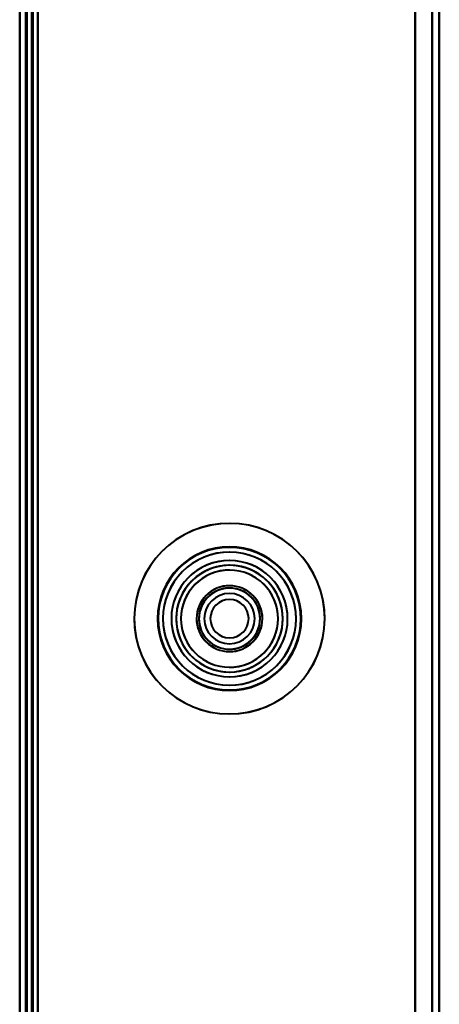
# Model space of a CAD drawing. Header units: millimetres. Extents: x -1442 to 3067, y -120 to 1010.
# Tile 44 of 71: x -362 to -327, y 740 to 822. Entities that reach past the tile are written whole.
import ezdxf

# ---------------------------------------------------------------- set-up
doc = ezdxf.new("R2010")
doc.units = ezdxf.units.MM
doc.layers.add('G-IMPT', color=8, linetype='Continuous', lineweight=40)

# ---------------------------------------------------------------- blocks, each defined once
blk = doc.blocks.new('NEXA 700 CALQUES_dwg-751640-Gauche')
at = {"layer": 'G-IMPT'}
for p, q in [((-362, 902.772), (-362, 128.972)), ((-362, 902.772), (-362, 128.972)), ((-361.5, 902.272), (-361.5, 129.472)), ((-327, 129.472), (-327, 902.272))]:
    blk.add_line(p, q, dxfattribs=at)
at = {"layer": 'G-IMPT', "flags": 128}
for points in [[(-362, 128.972), (-362, 322.422), (-362, 515.872), (-362, 709.322), (-362, 902.772)], [(-362, 128.972), (-362, 322.422), (-362, 515.872), (-362, 709.322), (-362, 902.772)], [(-362, 902.772), (-362, 709.322), (-362, 515.872), (-362, 322.422), (-362, 128.972)], [(-362, 128.972), (-362, 322.422), (-362, 515.872), (-362, 709.322), (-362, 902.772)], [(-362, 902.772), (-362, 709.322), (-362, 515.872), (-362, 322.422), (-362, 128.972)], [(-362, 902.772), (-362, 709.322), (-362, 515.872), (-362, 322.422), (-362, 128.972)], [(-362, 128.972), (-362, 322.422), (-362, 515.872), (-362, 709.322), (-362, 902.772)], [(-362, 902.772), (-362, 709.322), (-362, 515.872), (-362, 322.422), (-362, 128.972)], [(-362, 128.972), (-362, 322.422), (-362, 515.872), (-362, 709.322), (-362, 902.772)], [(-362, 902.772), (-362, 709.322), (-362, 515.872), (-362, 322.422), (-362, 128.972)], [(-362, 902.772), (-362, 709.322), (-362, 515.872), (-362, 322.422), (-362, 128.972)], [(-362, 128.972), (-362, 322.422), (-362, 515.872), (-362, 709.322), (-362, 902.772)], [(-361.5, 902.772), (-361.5, 709.322), (-361.5, 515.872), (-361.5, 322.422), (-361.5, 128.972)], [(-361.5, 128.972), (-361.5, 322.422), (-361.5, 515.872), (-361.5, 709.322), (-361.5, 902.772)], [(-361.5, 902.772), (-361.5, 709.322), (-361.5, 515.872), (-361.5, 322.422), (-361.5, 128.972)], [(-361.5, 128.972), (-361.5, 322.422), (-361.5, 515.872), (-361.5, 709.322), (-361.5, 902.772)], [(-361.4, 902.772), (-361.4, 709.322), (-361.4, 515.872), (-361.4, 322.422), (-361.4, 128.972)], [(-361.4, 128.972), (-361.4, 322.422), (-361.4, 515.872), (-361.4, 709.322), (-361.4, 902.772)], [(-361.4, 902.772), (-361.4, 709.322), (-361.4, 515.872), (-361.4, 322.422), (-361.4, 128.972)], [(-361.4, 128.972), (-361.4, 322.422), (-361.4, 515.872), (-361.4, 709.322), (-361.4, 902.772)], [(-361.4, 902.772), (-361.4, 709.322), (-361.4, 515.872), (-361.4, 322.422), (-361.4, 128.972)], [(-361.4, 128.972), (-361.4, 322.422), (-361.4, 515.872), (-361.4, 709.322), (-361.4, 902.772)], [(-361.4, 128.972), (-361.4, 322.422), (-361.4, 515.872), (-361.4, 709.322), (-361.4, 902.772)], [(-361.4, 128.972), (-361.4, 322.422), (-361.4, 515.872), (-361.4, 709.322), (-361.4, 902.772)], [(-361.4, 902.772), (-361.4, 709.322), (-361.4, 515.872), (-361.4, 322.422), (-361.4, 128.972)], [(-361.4, 128.972), (-361.4, 322.422), (-361.4, 515.872), (-361.4, 709.322), (-361.4, 902.772)], [(-361.4, 902.772), (-361.4, 709.322), (-361.4, 515.872), (-361.4, 322.422), (-361.4, 128.972)], [(-361.4, 902.772), (-361.4, 709.322), (-361.4, 515.872), (-361.4, 322.422), (-361.4, 128.972)], [(-361.5, 129.372), (-361.5, 322.622), (-361.5, 515.872), (-361.5, 709.122), (-361.5, 902.372)], [(-361.5, 902.372), (-361.5, 709.122), (-361.5, 515.872), (-361.5, 322.622), (-361.5, 129.372)], [(-361.5, 129.372), (-361.5, 322.622), (-361.5, 515.872), (-361.5, 709.122), (-361.5, 902.372)], [(-361.5, 902.372), (-361.5, 709.122), (-361.5, 515.872), (-361.5, 322.622), (-361.5, 129.372)], [(-361.5, 902.272), (-361.5, 709.072), (-361.5, 515.872), (-361.5, 322.672), (-361.5, 129.472)], [(-361.5, 129.472), (-361.5, 322.672), (-361.5, 515.872), (-361.5, 709.072), (-361.5, 902.272)], [(-361.5, 902.272), (-361.5, 709.072), (-361.5, 515.872), (-361.5, 322.672), (-361.5, 129.472)], [(-361.5, 129.472), (-361.5, 322.672), (-361.5, 515.872), (-361.5, 709.072), (-361.5, 902.272)], [(-361.5, 129.472), (-361.5, 322.672), (-361.5, 515.872), (-361.5, 709.072), (-361.5, 902.272)], [(-361.5, 902.272), (-361.5, 709.072), (-361.5, 515.872), (-361.5, 322.672), (-361.5, 129.472)], [(-361.5, 129.472), (-361.5, 322.672), (-361.5, 515.872), (-361.5, 709.072), (-361.5, 902.272)], [(-361.5, 129.472), (-361.5, 322.672), (-361.5, 515.872), (-361.5, 709.072), (-361.5, 902.272)], [(-361.5, 902.272), (-361.5, 709.072), (-361.5, 515.872), (-361.5, 322.672), (-361.5, 129.472)], [(-361.5, 902.272), (-361.5, 709.072), (-361.5, 515.872), (-361.5, 322.672), (-361.5, 129.472)], [(-361.5, 129.472), (-361.5, 322.672), (-361.5, 515.872), (-361.5, 709.072), (-361.5, 902.272)], [(-361.5, 902.272), (-361.5, 709.072), (-361.5, 515.872), (-361.5, 322.672), (-361.5, 129.472)], [(-361, 129.472), (-361, 322.672), (-361, 515.872), (-361, 709.072), (-361, 902.272)], [(-361, 902.272), (-361, 709.072), (-361, 515.872), (-361, 322.672), (-361, 129.472)], [(-361, 129.472), (-361, 322.672), (-361, 515.872), (-361, 709.072), (-361, 902.272)], [(-361, 902.272), (-361, 709.072), (-361, 515.872), (-361, 322.672), (-361, 129.472)], [(-361, 129.472), (-361, 322.672), (-361, 515.872), (-361, 709.072), (-361, 902.272)], [(-361, 902.272), (-361, 709.072), (-361, 515.872), (-361, 322.672), (-361, 129.472)], [(-360.9, 902.272), (-360.9, 709.072), (-360.9, 515.872), (-360.9, 322.672), (-360.9, 129.472)], [(-360.9, 902.272), (-360.9, 709.072), (-360.9, 515.872), (-360.9, 322.672), (-360.9, 129.472)], [(-360.9, 129.472), (-360.9, 322.672), (-360.9, 515.872), (-360.9, 709.072), (-360.9, 902.272)], [(-360.9, 129.472), (-360.9, 322.672), (-360.9, 515.872), (-360.9, 709.072), (-360.9, 902.272)], [(-360.9, 902.272), (-360.9, 709.072), (-360.9, 515.872), (-360.9, 322.672), (-360.9, 129.472)], [(-360.9, 129.472), (-360.9, 322.672), (-360.9, 515.872), (-360.9, 709.072), (-360.9, 902.272)], [(-360.5, 902.272), (-360.5, 709.072), (-360.5, 515.872), (-360.5, 322.672), (-360.5, 129.472)], [(-360.5, 129.472), (-360.5, 322.672), (-360.5, 515.872), (-360.5, 709.072), (-360.5, 902.272)], [(-360.5, 902.272), (-360.5, 709.072), (-360.5, 515.872), (-360.5, 322.672), (-360.5, 129.472)], [(-360.5, 129.472), (-360.5, 322.672), (-360.5, 515.872), (-360.5, 709.072), (-360.5, 902.272)], [(-360.5, 129.472), (-360.5, 322.672), (-360.5, 515.872), (-360.5, 709.072), (-360.5, 902.272)], [(-360.5, 902.272), (-360.5, 709.072), (-360.5, 515.872), (-360.5, 322.672), (-360.5, 129.472)], [(-360.5, 902.272), (-360.5, 709.072), (-360.5, 515.872), (-360.5, 322.672), (-360.5, 129.472)], [(-360.5, 129.472), (-360.5, 322.672), (-360.5, 515.872), (-360.5, 709.072), (-360.5, 902.272)], [(-329, 129.472), (-329, 322.672), (-329, 515.872), (-329, 709.072), (-329, 902.272)], [(-329, 902.272), (-329, 709.072), (-329, 515.872), (-329, 322.672), (-329, 129.472)], [(-329, 902.272), (-329, 709.072), (-329, 515.872), (-329, 322.672), (-329, 129.472)], [(-329, 129.472), (-329, 322.672), (-329, 515.872), (-329, 709.072), (-329, 902.272)], [(-329, 902.272), (-329, 709.072), (-329, 515.872), (-329, 322.672), (-329, 129.472)], [(-329, 129.472), (-329, 322.672), (-329, 515.872), (-329, 709.072), (-329, 902.272)], [(-329, 129.472), (-329, 322.672), (-329, 515.872), (-329, 709.072), (-329, 902.272)], [(-329, 902.272), (-329, 709.072), (-329, 515.872), (-329, 322.672), (-329, 129.472)], [(-327.6, 902.272), (-327.6, 709.072), (-327.6, 515.872), (-327.6, 322.672), (-327.6, 129.472)], [(-327.6, 129.472), (-327.6, 322.672), (-327.6, 515.872), (-327.6, 709.072), (-327.6, 902.272)], [(-327.6, 129.472), (-327.6, 322.672), (-327.6, 515.872), (-327.6, 709.072), (-327.6, 902.272)], [(-327.6, 902.272), (-327.6, 709.072), (-327.6, 515.872), (-327.6, 322.672), (-327.6, 129.472)], [(-327, 902.272), (-327, 717.047), (-327, 531.822), (-327, 346.597), (-327, 161.372)], [(-327, 161.372), (-327, 346.597), (-327, 531.822), (-327, 717.047), (-327, 902.272)], [(-327, 161.372), (-327, 346.597), (-327, 531.822), (-327, 717.047), (-327, 902.272)], [(-327, 902.272), (-327, 717.047), (-327, 531.822), (-327, 346.597), (-327, 161.372)]]:
    blk.add_lwpolyline(points, dxfattribs=at)
at = {"layer": 'G-IMPT'}
for radius, start, end in [(7.95, 0, 180), (7.95, 22.52267, 202.52267), (7.95, 360, 180), (7.95, 0, 180), (7.95, 22.52267, 202.52267), (7.95, 22.52267, 202.52267), (7.95, 0, 180), (7.95, 22.52267, 202.52267), (6, 360, 180), (6, 360, 180), (6, 0, 180), (6, 90, 180), (6, 360, 180), (6, 360, 180), (6, 90, 180), (6, 0, 180), (6, 0, 180), (6, 0, 180), (6, 0, 180), (6, 0, 180), (6, 90, 270), (6, 90, 270), (5.95, 360, 180), (5.95, 0, 180), (5.95, 360, 180), (5.95, 22.52267, 202.52267), (5.95, 22.52267, 202.52267), (5.95, 22.52267, 202.52267), (6, 0, 90), (6, 0, 90), (6, 270, 90), (6, 270, 90), (5.55, 0, 180), (5.55, 0, 180), (5.55, 22.52267, 202.52267), (5.55, 22.52267, 202.52267), (4.85, 0, 180), (4.85, 22.52267, 202.52267), (4.85, 0, 180), (4.85, 0, 180), (4.85, 22.52267, 202.52267), (4.85, 22.52267, 202.52267), (4.85, 0, 180), (4.85, 22.52267, 202.52267), (4.45, 0, 180), (4.45, 0, 180), (4.45, 0, 180), (4.45, 22.52267, 202.52267), (4.45, 0, 180), (4.45, 0, 180), (4.45, 0, 180), (4.45, 22.52267, 202.52267), (4.45, 90, 202.52267), (4.45, 22.52267, 202.52267), (4.45, 22.52267, 202.52267), (4.45, 22.52267, 202.52267), (4.45, 22.52267, 180), (4.45, 0, 180), (4.45, 90, 270), (4.45, 90, 270), (4.45, 22.52267, 90), (4.45, 270, 90), (4.45, 270, 90), (4.05, 22.52267, 202.52267), (4.05, 22.52267, 202.52267), (4.05, 0, 180), (4.05, 0, 180), (7.95, 202.52267, 22.52267), (7.95, 202.52267, 22.52267), (7.95, 202.52267, 22.52267), (7.95, 202.52267, 22.52267), (2.75, 0, 180), (2.75, 22.52267, 202.52267), (2.75, 22.52267, 202.52267), (2.75, 22.52267, 202.52267), (2.75, 0, 180), (2.75, 22.52267, 202.52267), (2.75, 0, 180), (2.75, 0, 180), (5.95, 202.52267, 22.52267), (5.95, 202.52267, 22.52267), (5.95, 202.52267, 22.52267), (5.55, 202.52267, 22.52267), (5.55, 202.52267, 22.52267), (4.85, 202.52267, 22.52267), (4.85, 202.52267, 22.52267), (4.85, 202.52267, 22.52267), (4.85, 202.52267, 22.52267), (2.55, 0, 180), (2.55, 0, 180), (2.55, 0, 180), (2.55, 0, 180), (2.55, 22.52267, 202.52267), (2.55, 0, 180), (2.55, 0, 180), (2.55, 22.52267, 202.52267), (2.55, 22.52267, 202.52267), (2.55, 22.52267, 202.52267), (2.55, 22.52267, 202.52267), (2.55, 90, 202.52267), (2.55, 90, 270), (2.55, 90, 270), (2.55, 112.52267, 180), (2.55, 112.52267, 202.52267), (2.1, 0, 180), (2.1, 360, 180), (2.1, 0, 180), (2.1, 90, 270), (2.1, 0, 180), (2.1, 0, 180), (2.1, 0, 180), (2.1, 360, 180), (2.55, 0, 112.52267), (2.55, 22.52267, 112.52267), (2.55, 22.52267, 90), (2.55, 270, 90), (2.55, 270, 90), (2.1, 270, 90), (4.45, 202.52267, 22.52267), (4.45, 202.52267, 22.52267), (4.45, 202.52267, 22.52267), (4.45, 202.52267, 22.52267), (4.45, 202.52267, 22.52267), (4.45, 202.52267, 22.52267), (4.45, 202.52267, 22.52267), (4.05, 202.52267, 22.52267), (4.05, 202.52267, 22.52267), (2.75, 202.52267, 22.52267), (2.75, 202.52267, 22.52267), (2.75, 202.52267, 22.52267), (2.75, 202.52267, 22.52267), (1.6, 90, 270), (1.6, 0, 180), (1.6, 0, 180), (1.6, 0, 180), (1.6, 90, 270), (1.6, 90, 180), (1.6, 90, 180), (1.6, 90, 270), (1.6, 270, 90), (1.6, 270, 90), (1.6, 0, 90), (1.6, 360, 90), (1.6, 270, 90), (2.55, 202.52267, 22.52267), (2.55, 202.52267, 22.52267), (2.55, 202.52267, 22.52267), (2.55, 202.52267, 22.52267), (2.55, 202.52267, 22.52267), (2.55, 202.52267, 22.52267), (2.55, 270, 22.52267), (7.95, 180, 0), (7.95, 180, 0), (7.95, 180, 360), (7.95, 180, 0), (6, 180, 360), (6, 180, 360), (6, 180, 0), (6, 180, 360), (6, 180, 0), (6, 180, 0), (6, 180, 0), (6, 180, 0), (6, 180, 0), (6, 180, 270), (6, 180, 0), (6, 180, 0), (5.95, 180, 0), (5.95, 180, 360), (5.95, 180, 0), (5.55, 180, 0), (5.55, 180, 0), (4.85, 180, 0), (4.85, 180, 360), (4.85, 180, 0), (4.85, 180, 0), (4.45, 180, 0), (4.45, 180, 0), (4.45, 180, 202.52267), (4.45, 180, 0), (4.45, 180, 270), (4.45, 180, 0), (4.45, 180, 202.52267), (4.45, 180, 0), (4.45, 202.52267, 0), (4.05, 180, 0), (4.05, 180, 0), (2.75, 180, 0), (2.75, 180, 0), (2.75, 180, 0), (2.75, 180, 0), (2.55, 180, 0), (2.55, 180, 0), (2.55, 180, 0), (2.55, 180, 0), (2.55, 180, 270), (2.55, 180, 270), (2.55, 180, 0), (2.1, 180, 0), (2.1, 180, 270), (2.1, 180, 360), (2.1, 180, 0), (2.1, 180, 0), (2.1, 180, 0), (2.1, 180, 0), (1.6, 180, 0), (1.6, 180, 270), (1.6, 180, 0), (1.6, 180, 0), (1.6, 180, 0), (2.55, 270, 0), (2.55, 270, 0), (4.45, 270, 0), (6, 270, 0), (1.6, 270, 360), (2.1, 270, 0), (2.55, 202.52267, 270)]:
    blk.add_arc((-344.5, 771.872), radius, start, end, dxfattribs=at)

msp = doc.modelspace()

# ---------------------------------------------------------------- block references
at = {"layer": 'G-IMPT'}
msp.add_blockref('NEXA 700 CALQUES_dwg-751640-Gauche', (0, 0), dxfattribs=at)

doc.saveas('drawing.dxf')
